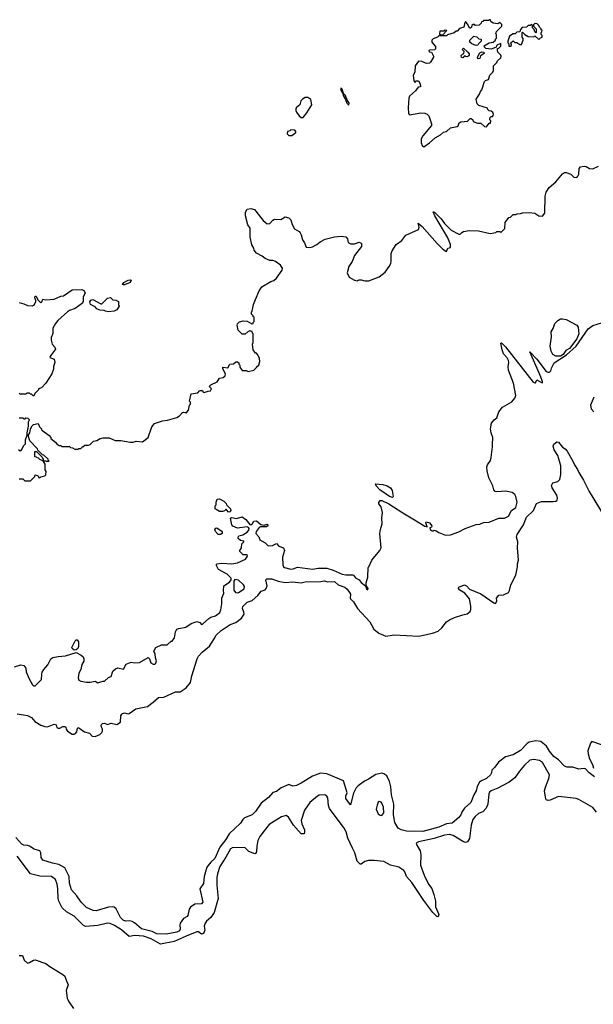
# Model space of a CAD drawing. Extents: x 2087054 to 2277909, y 548907 to 753496.
# Tile 36 of 256: x 2170801 to 2176840, y 557271 to 567630. Entities that reach past the tile are written whole.
import ezdxf

# ---------------------------------------------------------------- set-up
doc = ezdxf.new("R2010")
doc.units = 0

msp = doc.modelspace()

# ---------------------------------------------------------------- linework, layer by layer
at = {"layer": '0CON20XD'}
for points in [[(2175055, 566292), (2175117, 566333), (2175174, 566386), (2175232, 566418), (2175262, 566448), (2175295, 566453), (2175338, 566492), (2175408, 566505), (2175418, 566515), (2175428, 566545), (2175445, 566556), (2175517, 566563), (2175545, 566590), (2175555, 566590), (2175570, 566575), (2175575, 566560), (2175621, 566541), (2175655, 566543), (2175695, 566508), (2175715, 566502), (2175745, 566540), (2175758, 566542), (2175760, 566565), (2175750, 566575), (2175750, 566585), (2175755, 566600), (2175765, 566610), (2175778, 566612), (2175787, 566623), (2175790, 566635), (2175782, 566655), (2175765, 566668), (2175745, 566670), (2175730, 566685), (2175725, 566700), (2175635, 566728), (2175618, 566745), (2175608, 566795), (2175643, 566845), (2175652, 566875), (2175667, 566893), (2175695, 566980), (2175705, 566990), (2175735, 567000), (2175750, 567045), (2175781, 567079), (2175788, 567095), (2175790, 567145), (2175825, 567180), (2175832, 567198), (2175865, 567230), (2175870, 567245), (2175868, 567258), (2175835, 567290), (2175830, 567305), (2175832, 567328), (2175845, 567330), (2175868, 567352), (2175868, 567378), (2175830, 567365), (2175820, 567355), (2175818, 567342), (2175765, 567320), (2175708, 567328), (2175695, 567340), (2175692, 567355), (2175745, 567388), (2175787, 567393), (2175810, 567415), (2175810, 567425), (2175820, 567435), (2175820, 567475), (2175810, 567485), (2175818, 567492), (2175820, 567505), (2175878, 567562), (2175878, 567578), (2175855, 567600), (2175835, 567588), (2175785, 567592), (2175762, 567612), (2175758, 567628), (2175745, 567630), (2175735, 567620), (2175685, 567620), (2175678, 567612), (2175662, 567608), (2175658, 567592), (2175637, 567573), (2175595, 567570), (2175588, 567578), (2175575, 567580), (2175562, 567568), (2175558, 567552), (2175548, 567542), (2175535, 567540), (2175518, 567578), (2175510, 567585), (2175508, 567598), (2175495, 567610), (2175483, 567587), (2175478, 567552), (2175432, 567538), (2175405, 567510), (2175395, 567510), (2175375, 567490), (2175305, 567470), (2175295, 567460), (2175215, 567460), (2175200, 567445), (2175155, 567428), (2175140, 567415), (2175140, 567395), (2175177, 567347), (2175180, 567325), (2175167, 567313), (2175115, 567310), (2175110, 567305), (2175112, 567292), (2175138, 567288), (2175158, 567245), (2175158, 567235), (2175127, 567183), (2175117, 567173), (2175085, 567170), (2175035, 567190), (2174998, 567192), (2174964, 567146), (2174962, 567078), (2174942, 567045), (2174952, 566985), (2174965, 566970), (2174973, 566987), (2174998, 566985), (2175018, 566955), (2175020, 566925), (2174995, 566920), (2174967, 566883), (2174905, 566827), (2174898, 566805), (2174890, 566705), (2174894, 566644), (2174905, 566628), (2175025, 566649), (2175065, 566646), (2175092, 566635), (2175108, 566618), (2175127, 566567), (2175138, 566535), (2175135, 566518), (2175045, 566408), (2175027, 566375), (2175027, 566335), (2175040, 566305), (2175055, 566292)], [(2175975, 567350), (2175980, 567365), (2175973, 567387), (2175995, 567408), (2176015, 567390), (2176035, 567390), (2176065, 567370), (2176085, 567370), (2176102, 567415), (2176102, 567432), (2176090, 567445), (2176090, 567495), (2176095, 567500), (2176120, 567475), (2176155, 567452), (2176215, 567450), (2176225, 567460), (2176265, 567420), (2176285, 567440), (2176300, 567445), (2176300, 567465), (2176290, 567475), (2176290, 567495), (2176298, 567502), (2176300, 567515), (2176292, 567522), (2176290, 567535), (2176272, 567552), (2176265, 567570), (2176250, 567585), (2176235, 567590), (2176222, 567588), (2176210, 567575), (2176212, 567562), (2176240, 567535), (2176240, 567495), (2176235, 567490), (2176223, 567503), (2176218, 567528), (2176200, 567545), (2176198, 567568), (2176185, 567580), (2176175, 567570), (2176155, 567570), (2176135, 567550), (2176092, 567548), (2176073, 567527), (2176068, 567502), (2176035, 567500), (2176018, 567482), (2175995, 567480), (2175958, 567455), (2175940, 567405), (2175940, 567385), (2175950, 567375), (2175952, 567352), (2175975, 567350)], [(2175255, 567470), (2175298, 567518), (2175275, 567520), (2175265, 567510), (2175225, 567510), (2175222, 567482), (2175235, 567470), (2175255, 567470)], [(2175605, 567358), (2175584, 567364), (2175560, 567375), (2175540, 567395), (2175540, 567415), (2175583, 567457), (2175615, 567450), (2175635, 567430), (2175660, 567425), (2175660, 567405), (2175630, 567375), (2175625, 567362), (2175605, 567358)], [(2175465, 567230), (2175453, 567233), (2175450, 567255), (2175462, 567268), (2175477, 567273), (2175480, 567295), (2175460, 567315), (2175475, 567330), (2175519, 567289), (2175532, 567272), (2175532, 567255), (2175515, 567240), (2175493, 567243), (2175485, 567250), (2175465, 567230)], [(2175628, 567218), (2175620, 567225), (2175620, 567235), (2175645, 567280), (2175665, 567292), (2175688, 567288), (2175690, 567275), (2175652, 567248), (2175645, 567220), (2175628, 567218)], [(2174265, 566732), (2174269, 566755), (2174248, 566785), (2174231, 566831), (2174210, 566855), (2174195, 566900), (2174185, 566910), (2174180, 566905), (2174185, 566880), (2174202, 566852), (2174205, 566832), (2174231, 566791), (2174245, 566750), (2174265, 566732)], [(2173785, 566602), (2173825, 566650), (2173878, 566735), (2173865, 566790), (2173835, 566812), (2173805, 566810), (2173780, 566795), (2173762, 566775), (2173749, 566735), (2173715, 566706), (2173710, 566695), (2173709, 566675), (2173716, 566656), (2173745, 566620), (2173765, 566602), (2173785, 566602)], [(2173635, 566410), (2173665, 566412), (2173708, 566442), (2173710, 566455), (2173698, 566468), (2173655, 566470), (2173645, 566460), (2173620, 566455), (2173618, 566428), (2173635, 566410)], [(2173928, 565265), (2173966, 565294), (2174018, 565322), (2174114, 565346), (2174185, 565351), (2174236, 565346), (2174252, 565325), (2174260, 565285), (2174283, 565273), (2174325, 565272), (2174375, 565288), (2174395, 565280), (2174400, 565275), (2174400, 565245), (2174325, 565148), (2174300, 565085), (2174266, 565034), (2174250, 564965), (2174271, 564921), (2174325, 564888), (2174355, 564882), (2174375, 564892), (2174395, 564893), (2174435, 564883), (2174476, 564884), (2174584, 564926), (2174648, 564975), (2174692, 565035), (2174708, 565065), (2174712, 565085), (2174711, 565169), (2174722, 565198), (2174766, 565264), (2174824, 565306), (2174867, 565363), (2174998, 565422), (2175006, 565446), (2174995, 565490), (2175037, 565455), (2175195, 565276), (2175257, 565215), (2175295, 565192), (2175310, 565225), (2175337, 565233), (2175338, 565265), (2175307, 565335), (2175172, 565565), (2175155, 565610), (2175169, 565605), (2175238, 565535), (2175275, 565484), (2175345, 565414), (2175425, 565372), (2175440, 565375), (2175455, 565392), (2175475, 565403), (2175532, 565412), (2175633, 565407), (2175755, 565380), (2175815, 565390), (2175825, 565400), (2175855, 565400), (2175865, 565390), (2175908, 565432), (2175913, 565497), (2175952, 565548), (2175968, 565552), (2175995, 565580), (2176025, 565580), (2176038, 565588), (2176075, 565590), (2176093, 565597), (2176165, 565602), (2176225, 565593), (2176265, 565567), (2176306, 565564), (2176328, 565595), (2176332, 565775), (2176344, 565815), (2176374, 565866), (2176446, 565925), (2176515, 566009), (2176535, 566021), (2176555, 566024), (2176604, 566004), (2176635, 565972), (2176665, 565968), (2176678, 565982), (2176687, 566005), (2176690, 566065), (2176705, 566081), (2176745, 566090), (2176766, 566086), (2176800, 566065), (2176835, 566060), (2176895, 566090)], [(2170795, 562800), (2170835, 562800), (2170855, 562780), (2170905, 562778), (2170915, 562780), (2170960, 562825), (2170965, 562840), (2170990, 562835), (2171000, 562825), (2171000, 562815), (2171015, 562810), (2171025, 562820), (2171065, 562830), (2171078, 562842), (2171080, 562875), (2171070, 562895), (2171070, 562955), (2171050, 562990), (2171075, 562990), (2171085, 562980), (2171110, 562985), (2171102, 562992), (2171100, 563005), (2171055, 563050), (2171042, 563052), (2170992, 563102), (2170990, 563115), (2170908, 563198), (2170892, 563255), (2170908, 563285), (2170916, 563324), (2170933, 563357), (2170948, 563372), (2170995, 563380), (2171010, 563345), (2171030, 563325), (2171030, 563315), (2171110, 563255), (2171130, 563235), (2171130, 563225), (2171180, 563185), (2171195, 563160), (2171208, 563158), (2171215, 563150), (2171235, 563150), (2171245, 563140), (2171325, 563140), (2171335, 563130), (2171357, 563127), (2171383, 563113), (2171415, 563110), (2171425, 563120), (2171445, 563120), (2171465, 563140), (2171475, 563140), (2171488, 563152), (2171525, 563152), (2171545, 563160), (2171580, 563195), (2171615, 563202), (2171650, 563225), (2171675, 563232), (2171745, 563230), (2171805, 563203), (2171865, 563203), (2171966, 563184), (2171996, 563184), (2172026, 563194), (2172095, 563188), (2172155, 563233), (2172191, 563345), (2172219, 563381), (2172305, 563410), (2172358, 563415), (2172456, 563444), (2172485, 563462), (2172515, 563498), (2172525, 563500), (2172547, 563497), (2172555, 563490), (2172577, 563523), (2172590, 563575), (2172600, 563585), (2172600, 563605), (2172590, 563615), (2172605, 563693), (2172677, 563703), (2172694, 563726), (2172705, 563730), (2172725, 563730), (2172732, 563712), (2172745, 563708), (2172785, 563722), (2172810, 563725), (2172820, 563745), (2172802, 563762), (2172800, 563775), (2172815, 563790), (2172879, 563821), (2172905, 563858), (2172945, 563867), (2172965, 563882), (2172969, 563905), (2172941, 563955), (2172940, 563975), (2172993, 563967), (2173014, 564006), (2173052, 564008), (2173075, 564030), (2173095, 564030), (2173108, 564018), (2173110, 564005), (2173120, 563995), (2173120, 563975), (2173145, 563940), (2173185, 563940), (2173205, 563930), (2173267, 563943), (2173295, 563970), (2173304, 563986), (2173320, 563995), (2173330, 564035), (2173327, 564067), (2173310, 564105), (2173295, 564120), (2173282, 564122), (2173260, 564155), (2173252, 564215), (2173260, 564235), (2173260, 564325), (2173252, 564332), (2173248, 564348), (2173232, 564352), (2173225, 564360), (2173218, 564352), (2173205, 564350), (2173175, 564320), (2173143, 564323), (2173103, 564363), (2173090, 564415), (2173095, 564430), (2173115, 564450), (2173155, 564462), (2173197, 564457), (2173245, 564430), (2173260, 564435), (2173260, 564445), (2173270, 564455), (2173270, 564495), (2173260, 564505), (2173260, 564515), (2173242, 564532), (2173240, 564555), (2173250, 564565), (2173262, 564635), (2173282, 564685), (2173323, 564777), (2173351, 564819), (2173445, 564876), (2173475, 564887), (2173505, 564910), (2173566, 564994), (2173568, 565015), (2173548, 565048), (2173520, 565070), (2173495, 565087), (2173465, 565097), (2173435, 565098), (2173385, 565118), (2173355, 565142), (2173294, 565174), (2173270, 565205), (2173267, 565227), (2173245, 565260), (2173227, 565345), (2173229, 565435), (2173203, 565473), (2173177, 565565), (2173178, 565605), (2173195, 565635), (2173234, 565644), (2173273, 565633), (2173366, 565516), (2173405, 565482), (2173435, 565486), (2173465, 565522), (2173485, 565531), (2173551, 565529), (2173595, 565557), (2173636, 565546), (2173657, 565525), (2173670, 565475), (2173695, 565428), (2173745, 565402), (2173755, 565388), (2173766, 565365), (2173777, 565315), (2173801, 565281), (2173817, 565237), (2173854, 565234), (2173885, 565241), (2173928, 565265)], [(2170795, 564653), (2170845, 564640), (2170882, 564622), (2170935, 564621), (2170956, 564634), (2170970, 564665), (2170972, 564675), (2170961, 564705), (2170965, 564722), (2170975, 564722), (2170993, 564683), (2171025, 564650), (2171035, 564660), (2171045, 564690), (2171075, 564683), (2171165, 564690), (2171235, 564721), (2171264, 564726), (2171355, 564788), (2171455, 564792), (2171475, 564780), (2171490, 564755), (2171471, 564709), (2171471, 564669), (2171464, 564646), (2171385, 564590), (2171325, 564570), (2171303, 564555), (2171202, 564465), (2171178, 564435), (2171152, 564385), (2171152, 564328), (2171133, 564287), (2171133, 564257), (2171142, 564215), (2171170, 564185), (2171178, 564165), (2171127, 564095), (2171120, 564075), (2171165, 564060), (2171172, 564025), (2171158, 563982), (2171157, 563953), (2171138, 563905), (2171078, 563805), (2171030, 563755), (2171000, 563745), (2171000, 563735), (2170965, 563700), (2170945, 563670), (2170925, 563690), (2170915, 563690), (2170905, 563700), (2170875, 563700), (2170865, 563690), (2170805, 563690), (2170795, 563700)], [(2171895, 564839), (2171884, 564844), (2171898, 564865), (2171945, 564889), (2171965, 564893), (2171975, 564888), (2171965, 564864), (2171905, 564842), (2171895, 564839)], [(2171735, 564558), (2171705, 564562), (2171692, 564572), (2171644, 564574), (2171615, 564589), (2171595, 564610), (2171547, 564635), (2171538, 564662), (2171550, 564680), (2171573, 564687), (2171655, 564642), (2171665, 564642), (2171725, 564701), (2171757, 564707), (2171782, 564682), (2171815, 564680), (2171840, 564665), (2171840, 564635), (2171848, 564615), (2171823, 564577), (2171795, 564562), (2171735, 564558)], [(2176445, 564089), (2176415, 564107), (2176395, 564144), (2176385, 564195), (2176401, 564295), (2176398, 564345), (2176418, 564382), (2176435, 564435), (2176465, 564466), (2176495, 564482), (2176515, 564484), (2176555, 564476), (2176665, 564415), (2176680, 564395), (2176689, 564325), (2176667, 564273), (2176591, 564169), (2176552, 564148), (2176522, 564108), (2176495, 564091), (2176445, 564089)], [(2170745, 560821), (2170814, 560844), (2170845, 560837), (2170865, 560808), (2170870, 560770), (2170900, 560695), (2170935, 560632), (2170945, 560623), (2170963, 560623), (2171031, 560689), (2171033, 560745), (2171039, 560765), (2171055, 560795), (2171097, 560843), (2171130, 560905), (2171152, 560918), (2171205, 560931), (2171285, 560938), (2171395, 560971), (2171450, 560945), (2171468, 560928), (2171478, 560905), (2171475, 560880), (2171454, 560845), (2171446, 560795), (2171424, 560755), (2171416, 560705), (2171425, 560680), (2171445, 560670), (2171505, 560660), (2171545, 560659), (2171595, 560671), (2171625, 560653), (2171675, 560670), (2171695, 560670), (2171735, 560708), (2171765, 560720), (2171782, 560775), (2171810, 560800), (2171835, 560811), (2171895, 560797), (2171922, 560848), (2171975, 560869), (2172015, 560863), (2172062, 560868), (2172155, 560918), (2172167, 560907), (2172183, 560863), (2172205, 560850), (2172225, 560849), (2172235, 560860), (2172240, 560885), (2172230, 560915), (2172229, 560955), (2172212, 560985), (2172234, 561026), (2172293, 561053), (2172355, 561052), (2172395, 561090), (2172405, 561090), (2172430, 561125), (2172441, 561189), (2172455, 561216), (2172475, 561226), (2172552, 561238), (2172605, 561276), (2172665, 561298), (2172698, 561288), (2172715, 561268), (2172725, 561270), (2172791, 561329), (2172815, 561344), (2172863, 561357), (2172908, 561392), (2172919, 561421), (2172931, 561485), (2172928, 561545), (2172952, 561595), (2172948, 561625), (2172952, 561675), (2173009, 561711), (2173026, 561735), (2173029, 561755), (2172987, 561797), (2172895, 561844), (2172868, 561895), (2172880, 561905), (2172925, 561912), (2173035, 561904), (2173095, 561917), (2173177, 561955), (2173199, 561985), (2173195, 561998), (2173155, 562000), (2173118, 562035), (2173118, 562045), (2173138, 562075), (2173140, 562115), (2173160, 562135), (2173160, 562145), (2173125, 562150), (2173102, 562172), (2173100, 562185), (2173109, 562201), (2173150, 562210), (2173195, 562238), (2173215, 562259), (2173218, 562278), (2173209, 562289), (2173195, 562293), (2173095, 562281), (2173045, 562302), (2173033, 562315), (2173022, 562385), (2173035, 562392), (2173085, 562382), (2173145, 562398), (2173183, 562373), (2173225, 562318), (2173236, 562314), (2173251, 562331), (2173267, 562353), (2173295, 562358), (2173340, 562320), (2173375, 562312), (2173405, 562322), (2173412, 562315), (2173412, 562305), (2173400, 562295), (2173335, 562294), (2173323, 562287), (2173290, 562245), (2173289, 562225), (2173318, 562188), (2173329, 562159), (2173386, 562125), (2173416, 562096), (2173463, 562097), (2173505, 562120), (2173530, 562090), (2173578, 562075), (2173589, 562045), (2173567, 561975), (2173570, 561895), (2173577, 561875), (2173590, 561865), (2173655, 561849), (2173679, 561851), (2173725, 561870), (2173885, 561849), (2173945, 561861), (2174035, 561860), (2174100, 561840), (2174195, 561798), (2174235, 561788), (2174305, 561791), (2174316, 561786), (2174335, 561756), (2174375, 561735), (2174395, 561710), (2174442, 561672), (2174453, 561643), (2174468, 561632), (2174470, 561645), (2174448, 561678), (2174448, 561705), (2174468, 561765), (2174470, 561865), (2174478, 561872), (2174510, 561945), (2174593, 562047), (2174608, 562075), (2174594, 562225), (2174599, 562265), (2174618, 562325), (2174613, 562385), (2174622, 562445), (2174605, 562505), (2174582, 562535), (2174581, 562549), (2174595, 562571), (2174615, 562573), (2174688, 562538), (2174835, 562440), (2174959, 562369), (2175065, 562301), (2175090, 562295), (2175078, 562335), (2175082, 562348), (2175115, 562338), (2175140, 562305), (2175138, 562292), (2175120, 562285), (2175122, 562265), (2175145, 562253), (2175157, 562253), (2175165, 562260), (2175185, 562253), (2175215, 562234), (2175285, 562208), (2175335, 562210), (2175425, 562240), (2175492, 562278), (2175605, 562320), (2175645, 562323), (2175685, 562339), (2175745, 562344), (2175845, 562386), (2175906, 562384), (2175947, 562405), (2175977, 562465), (2176025, 562499), (2176039, 562555), (2176025, 562615), (2176013, 562633), (2175985, 562654), (2175915, 562668), (2175825, 562662), (2175805, 562667), (2175791, 562685), (2175782, 562725), (2175741, 562811), (2175721, 562885), (2175719, 562925), (2175725, 562948), (2175757, 562993), (2175766, 563024), (2175780, 563135), (2175777, 563185), (2175781, 563211), (2175782, 563235), (2175763, 563285), (2175756, 563325), (2175768, 563385), (2175795, 563419), (2175825, 563442), (2175844, 563505), (2175885, 563554), (2175982, 563608), (2176015, 563649), (2176026, 563675), (2176000, 563805), (2175946, 563944), (2175943, 563977), (2175952, 564025), (2175948, 564045), (2175933, 564073), (2175894, 564114), (2175879, 564155), (2175868, 564225), (2175875, 564230), (2175915, 564188), (2176208, 563818), (2176225, 563808), (2176230, 563810), (2176245, 563840), (2176295, 563812), (2176305, 563810), (2176306, 563824), (2176275, 563905), (2176170, 564135), (2176175, 564137), (2176177, 564127), (2176245, 564057), (2176345, 563930), (2176365, 563920), (2176378, 563922), (2176394, 563936), (2176399, 563965), (2176429, 564021), (2176559, 564105), (2176659, 564195), (2176785, 564378), (2176836, 564414), (2176925, 564442)], [(2176845, 563659), (2176811, 563575), (2176816, 563536), (2176846, 563505)], [(2170795, 563440), (2170835, 563440), (2170845, 563430), (2170858, 563432), (2170865, 563440), (2170888, 563438), (2170900, 563425), (2170900, 563415), (2170892, 563395), (2170892, 563355), (2170878, 563285), (2170878, 563255), (2170858, 563205), (2170860, 563165), (2170837, 563143), (2170825, 563110), (2170805, 563090), (2170790, 563105)], [(2170775, 560328), (2170885, 560311), (2170925, 560288), (2170962, 560245), (2171025, 560206), (2171065, 560192), (2171095, 560190), (2171165, 560217), (2171185, 560210), (2171194, 560184), (2171207, 560177), (2171225, 560176), (2171255, 560193), (2171275, 560192), (2171286, 560186), (2171290, 560165), (2171303, 560145), (2171355, 560113), (2171375, 560113), (2171390, 560120), (2171402, 560138), (2171410, 560175), (2171415, 560182), (2171425, 560181), (2171485, 560137), (2171535, 560123), (2171565, 560093), (2171595, 560088), (2171645, 560108), (2171665, 560130), (2171672, 560145), (2171672, 560165), (2171661, 560185), (2171659, 560205), (2171661, 560215), (2171674, 560226), (2171695, 560229), (2171725, 560213), (2171765, 560230), (2171825, 560214), (2171861, 560239), (2171867, 560305), (2171875, 560324), (2171885, 560331), (2171905, 560337), (2171944, 560326), (2171955, 560329), (2172025, 560379), (2172148, 560405), (2172205, 560450), (2172263, 560497), (2172318, 560502), (2172442, 560558), (2172490, 560560), (2172555, 560599), (2172601, 560655), (2172615, 560725), (2172671, 560905), (2172685, 560932), (2172722, 560975), (2172800, 561040), (2172850, 561115), (2172868, 561155), (2172922, 561205), (2173016, 561265), (2173075, 561287), (2173135, 561335), (2173163, 561375), (2173162, 561395), (2173146, 561435), (2173152, 561455), (2173195, 561503), (2173250, 561520), (2173308, 561572), (2173345, 561618), (2173385, 561633), (2173397, 561645), (2173406, 561675), (2173394, 561736), (2173402, 561748), (2173455, 561747), (2173522, 561722), (2173595, 561707), (2173675, 561716), (2173766, 561704), (2173805, 561716), (2173971, 561719), (2174005, 561726), (2174044, 561714), (2174115, 561719), (2174154, 561684), (2174225, 561658), (2174249, 561639), (2174275, 561605), (2174283, 561585), (2174280, 561545), (2174285, 561535), (2174315, 561505), (2174359, 561435), (2174486, 561296), (2174528, 561218), (2174581, 561175), (2174655, 561143), (2174745, 561159), (2175003, 561143), (2175146, 561176), (2175205, 561198), (2175245, 561230), (2175295, 561294), (2175325, 561316), (2175378, 561342), (2175465, 561370), (2175512, 561378), (2175544, 561405), (2175551, 561425), (2175551, 561461), (2175536, 561536), (2175488, 561598), (2175435, 561627), (2175421, 561645), (2175425, 561660), (2175485, 561683), (2175505, 561674), (2175538, 561638), (2175655, 561591), (2175794, 561494), (2175805, 561487), (2175815, 561490), (2175823, 561515), (2175822, 561545), (2175845, 561577), (2175895, 561580), (2175947, 561605), (2175959, 561625), (2175971, 561685), (2176023, 561785), (2176043, 561875), (2176043, 561905), (2176052, 561945), (2176041, 562075), (2176046, 562135), (2176031, 562185), (2176037, 562215), (2176104, 562315), (2176136, 562395), (2176210, 562465), (2176241, 562539), (2176295, 562562), (2176419, 562561), (2176445, 562564), (2176458, 562575), (2176462, 562595), (2176455, 562627), (2176407, 562705), (2176400, 562730), (2176415, 562756), (2176468, 562772), (2176487, 562793), (2176498, 562845), (2176497, 562935), (2176468, 563045), (2176427, 563105), (2176416, 563144), (2176426, 563164), (2176455, 563190), (2176475, 563186), (2176515, 563132), (2176545, 563114), (2176565, 563091), (2176626, 562985), (2176642, 562945), (2176675, 562896), (2176686, 562865), (2176738, 562785), (2176797, 562667), (2177015, 562307)], [(2171050, 562990), (2171045, 562990), (2171012, 563002), (2170998, 563018), (2170982, 563022), (2170978, 563028), (2170962, 563032), (2170962, 563088), (2170978, 563088), (2171038, 563028), (2171040, 563015), (2171050, 563005), (2171050, 562990)], [(2174725, 562602), (2174695, 562612), (2174594, 562684), (2174553, 562725), (2174548, 562745), (2174625, 562738), (2174669, 562725), (2174705, 562705), (2174723, 562675), (2174732, 562615), (2174731, 562605), (2174725, 562602)], [(2173005, 562448), (2172995, 562452), (2172975, 562480), (2172956, 562464), (2172935, 562457), (2172905, 562457), (2172870, 562475), (2172860, 562485), (2172860, 562515), (2172870, 562525), (2172870, 562555), (2172880, 562585), (2172905, 562590), (2172952, 562565), (2172975, 562540), (2172980, 562525), (2173020, 562485), (2173023, 562467), (2173015, 562452), (2173005, 562448)], [(2172915, 562214), (2172892, 562215), (2172863, 562245), (2172857, 562265), (2172865, 562280), (2172875, 562282), (2172932, 562245), (2172932, 562225), (2172915, 562214)], [(2173095, 561599), (2173105, 561603), (2173165, 561642), (2173169, 561665), (2173158, 561685), (2173105, 561732), (2173065, 561739), (2173056, 561724), (2173057, 561627), (2173073, 561603), (2173095, 561599)], [(2171375, 560998), (2171354, 561015), (2171352, 561025), (2171385, 561094), (2171395, 561104), (2171405, 561104), (2171419, 561085), (2171420, 561035), (2171414, 561015), (2171395, 561000), (2171375, 560998)], [(2176853, 559663), (2176795, 559706), (2176758, 559748), (2176745, 559753), (2176712, 559748), (2176686, 559746), (2176624, 559764), (2176565, 559767), (2176535, 559776), (2176472, 559842), (2176425, 559878), (2176379, 559935), (2176347, 559987), (2176287, 560037), (2176235, 560043), (2176165, 560027), (2176145, 560015), (2176075, 559941), (2175995, 559896), (2175914, 559876), (2175841, 559819), (2175804, 559765), (2175770, 559735), (2175769, 559705), (2175758, 559685), (2175714, 559645), (2175655, 559618), (2175643, 559607), (2175617, 559563), (2175605, 559515), (2175582, 559475), (2175551, 559395), (2175484, 559335), (2175459, 559299), (2175446, 559265), (2175425, 559236), (2175354, 559176), (2175295, 559168), (2175215, 559135), (2175045, 559090), (2174875, 559093), (2174816, 559105), (2174784, 559124), (2174752, 559185), (2174738, 559265), (2174739, 559375), (2174714, 559475), (2174708, 559558), (2174695, 559615), (2174665, 559675), (2174635, 559695), (2174615, 559701), (2174552, 559688), (2174475, 559638), (2174432, 559618), (2174365, 559571), (2174345, 559549), (2174315, 559492), (2174285, 559370), (2174234, 559435), (2174234, 559465), (2174247, 559495), (2174211, 559621), (2174035, 559696), (2173968, 559702), (2173885, 559670), (2173765, 559596), (2173715, 559574), (2173675, 559566), (2173635, 559583), (2173555, 559549), (2173505, 559510), (2173465, 559499), (2173421, 559445), (2173345, 559387), (2173285, 559298), (2173247, 559263), (2173169, 559231), (2173150, 559215), (2173125, 559175), (2173008, 559065), (2172972, 559005), (2172907, 558923), (2172857, 558803), (2172813, 558767), (2172773, 558715), (2172744, 558615), (2172738, 558542), (2172698, 558485), (2172729, 558345), (2172715, 558329), (2172645, 558324), (2172598, 558292), (2172585, 558270), (2172573, 558205), (2172566, 558194), (2172527, 558173), (2172492, 558125), (2172488, 558105), (2172491, 558065), (2172483, 558045), (2172455, 558030), (2172345, 558009), (2172245, 558013), (2172196, 558036), (2172155, 558048), (2172083, 558065), (2172009, 558129), (2171985, 558142), (2171962, 558148), (2171915, 558144), (2171890, 558155), (2171863, 558185), (2171816, 558276), (2171795, 558291), (2171775, 558296), (2171735, 558292), (2171605, 558253), (2171575, 558258), (2171505, 558290), (2171448, 558345), (2171403, 558413), (2171346, 558476), (2171326, 558545), (2171323, 558615), (2171278, 558708), (2171215, 558743), (2171145, 558757), (2171045, 558788), (2171026, 558815), (2171023, 558865), (2171014, 558884), (2170955, 558903), (2170905, 558934)], [(2176935, 559998), (2176826, 560034), (2176812, 560018), (2176784, 559936), (2176786, 559905), (2176801, 559855), (2176833, 559795), (2176842, 559755)], [(2176872, 559292), (2176835, 559342), (2176686, 559426), (2176660, 559435), (2176475, 559456), (2176385, 559418), (2176365, 559414), (2176345, 559421), (2176335, 559450), (2176327, 559515), (2176335, 559555), (2176372, 559645), (2176377, 559685), (2176305, 559814), (2176275, 559837), (2176215, 559847), (2176172, 559838), (2176115, 559787), (2176062, 559725), (2176015, 559653), (2175955, 559609), (2175880, 559570), (2175835, 559545), (2175763, 559517), (2175747, 559503), (2175740, 559485), (2175728, 559375), (2175712, 559335), (2175676, 559294), (2175633, 559277), (2175595, 559246), (2175573, 559215), (2175553, 559155), (2175536, 559015), (2175515, 558979), (2175496, 558974), (2175475, 558981), (2175365, 559047), (2175325, 559059), (2175275, 559050), (2175165, 559015), (2175000, 558980), (2174976, 558965), (2174981, 558945), (2175017, 558885), (2175023, 558843), (2175020, 558735), (2175061, 558631), (2175105, 558536), (2175140, 558490), (2175162, 558425), (2175179, 558355), (2175179, 558295), (2175213, 558215), (2175208, 558195), (2175195, 558192), (2175149, 558235), (2175055, 558364), (2174931, 558551), (2174875, 558615), (2174857, 558665), (2174845, 558678), (2174792, 558712), (2174705, 558735), (2174635, 558772), (2174534, 558784), (2174475, 558782), (2174436, 558774), (2174397, 558745), (2174384, 558744), (2174354, 558775), (2174329, 558865), (2174305, 558915), (2174257, 559017), (2174237, 559085), (2174216, 559125), (2174062, 559332), (2174053, 559363), (2174044, 559444), (2174035, 559462), (2174015, 559473), (2173955, 559470), (2173935, 559462), (2173856, 559395), (2173801, 559315), (2173764, 559204), (2173770, 559170), (2173798, 559105), (2173801, 559085), (2173796, 559064), (2173765, 559066), (2173736, 559095), (2173685, 559155), (2173631, 559241), (2173605, 559256), (2173558, 559242), (2173428, 559162), (2173375, 559095), (2173329, 559035), (2173309, 558995), (2173297, 558935), (2173294, 558876), (2173285, 558856), (2173275, 558854), (2173215, 558877), (2173175, 558916), (2173045, 558920), (2173019, 558905), (2172972, 558818), (2172909, 558721), (2172882, 558645), (2172876, 558605), (2172876, 558525), (2172889, 558385), (2172849, 558235), (2172813, 558185), (2172767, 558145), (2172753, 558125), (2172744, 558094), (2172749, 558051), (2172735, 558017), (2172715, 558010), (2172685, 558032), (2172665, 558034), (2172555, 557988), (2172429, 557931), (2172285, 557905), (2172185, 557960), (2172105, 557987), (2172015, 557995), (2171955, 557985), (2171873, 558053), (2171801, 558101), (2171755, 558122), (2171725, 558123), (2171625, 558101), (2171495, 558090), (2171471, 558105), (2171375, 558199), (2171295, 558243), (2171250, 558285), (2171213, 558355), (2171205, 558385), (2171202, 558485), (2171195, 558534), (2171179, 558585), (2171135, 558615), (2171015, 558618), (2170915, 558643), (2170775, 558831)], [(2174615, 559257), (2174633, 559285), (2174631, 559345), (2174615, 559388), (2174605, 559398), (2174585, 559404), (2174574, 559396), (2174563, 559367), (2174555, 559325), (2174574, 559274), (2174595, 559259), (2174615, 559257)], [(2170905, 558934), (2170885, 558942), (2170845, 558944), (2170825, 558957), (2170759, 559025)], [(2170795, 557785), (2170831, 557785), (2170850, 557735), (2170885, 557705), (2170905, 557709), (2170945, 557735), (2170963, 557737), (2171075, 557701), (2171118, 557668), (2171254, 557585), (2171278, 557565), (2171286, 557534), (2171310, 557475), (2171292, 557415), (2171300, 557335), (2171314, 557304), (2171368, 557225)]]:
    msp.add_lwpolyline(points, dxfattribs=at)

doc.saveas('drawing.dxf')
